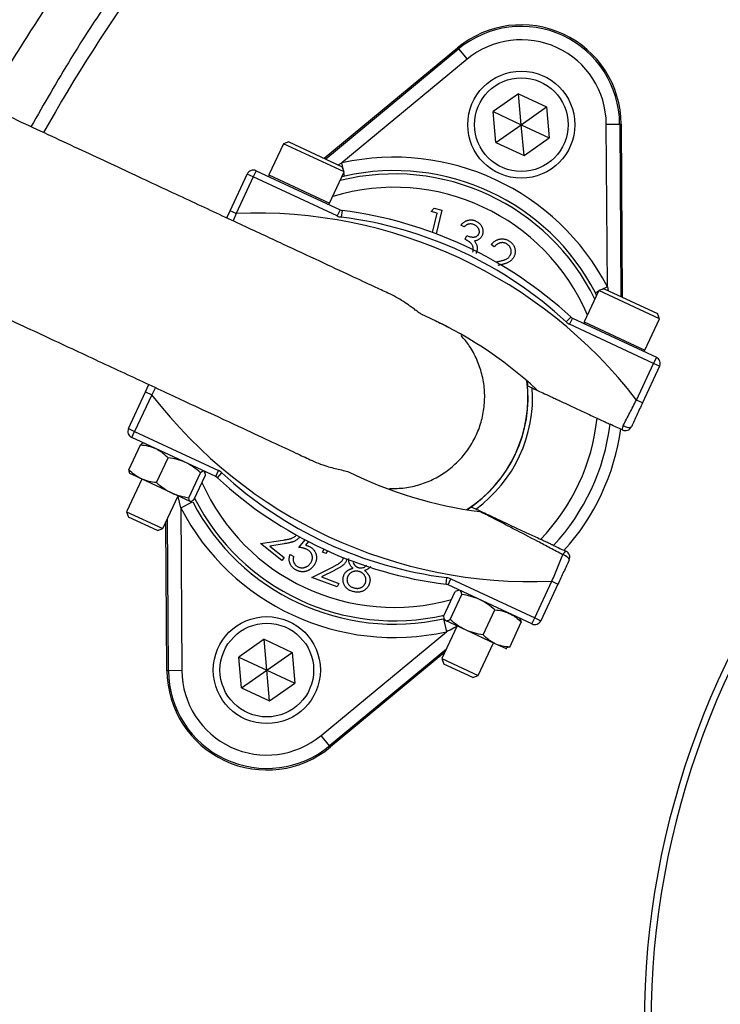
# Model space of a CAD drawing. Header units: millimetres. Extents: x 1834 to 3314, y 1697 to 3177.
# Tile 9 of 21: x 2356 to 2460, y 2440 to 2588. Entities that reach past the tile are written whole.
import ezdxf

# ---------------------------------------------------------------- set-up
doc = ezdxf.new("R2010")
doc.units = ezdxf.units.MM

msp = doc.modelspace()

# ---------------------------------------------------------------- linework, layer by layer
at = {"color": 7, "linetype": 'Continuous', "lineweight": 25}
for p, q in [((2401.17, 2566.9), (2421.11, 2583.42)), ((2401.4, 2566.8), (2421.26, 2583.25)), ((2421.26, 2583.25), (2421.11, 2583.42)), ((2421.26, 2583.25), (2422.53, 2581.71)), ((2422.53, 2581.71), (2403.8, 2566.19)), ((2430.23, 2576.52), (2426.45, 2573.87)), ((2430.23, 2576.52), (2434.42, 2574.57)), ((2430.63, 2571.92), (2430.23, 2576.52)), ((2430.63, 2571.92), (2434.42, 2574.57)), ((2434.42, 2574.57), (2434.82, 2569.97)), ((2426.85, 2569.27), (2426.45, 2573.87)), ((2426.45, 2573.87), (2430.63, 2571.92)), ((2426.85, 2569.27), (2430.63, 2571.92)), ((2430.63, 2571.92), (2434.82, 2569.97)), ((2431.04, 2567.32), (2430.63, 2571.92)), ((2443.34, 2572), (2445.34, 2572.02)), ((2443.49, 2547.68), (2443.34, 2572)), ((2445.34, 2572.02), (2445.5, 2546.23)), ((2445.34, 2572.02), (2445.56, 2572.02)), ((2445.56, 2572.02), (2445.73, 2546.13)), ((2431.04, 2567.32), (2434.82, 2569.97)), ((2395.1, 2569.07), (2392.92, 2564.4)), ((2395.9, 2569.36), (2395.1, 2569.07)), ((2395.1, 2569.07), (2395.1, 2569.07)), ((2404.16, 2564.85), (2395.1, 2569.07)), ((2395.9, 2569.36), (2403.87, 2565.64)), ((2426.85, 2569.27), (2431.04, 2567.32)), ((2404.16, 2564.85), (2403.87, 2565.64)), ((2387.12, 2559.06), (2389.68, 2564.54)), ((2390.58, 2564.12), (2388.03, 2558.63)), ((2390.58, 2564.12), (2389.68, 2564.54)), ((2391.01, 2565.02), (2390.58, 2564.12)), ((2403.13, 2558.27), (2390.58, 2564.12)), ((2391.01, 2565.02), (2403.55, 2559.17)), ((2401.99, 2560.18), (2404.16, 2564.85)), ((2404.23, 2564.24), (2403.84, 2564.14)), ((2417.14, 2558.92), (2417.62, 2559.41)), ((2417.62, 2559.41), (2418.77, 2559.13)), ((2386.61, 2557.97), (2387.12, 2559.06)), ((2388.03, 2558.63), (2387.12, 2559.06)), ((2403.55, 2559.17), (2403.13, 2558.27)), ((2403.85, 2559.09), (2403.72, 2558.1)), ((2418.05, 2558.7), (2417.14, 2558.92)), ((2417.36, 2555.8), (2418.05, 2558.7)), ((2418.77, 2559.13), (2417.92, 2555.59)), ((2422.07, 2556.64), (2421.58, 2556.87)), ((2422.22, 2554.78), (2422.48, 2555.34)), ((2426.6, 2553.66), (2426.14, 2554)), ((2426.81, 2551.39), (2426.89, 2551.41)), ((2442.23, 2547.1), (2440.05, 2542.43)), ((2441.89, 2546.38), (2441.72, 2546.76)), ((2443.03, 2547.39), (2442.23, 2547.1)), ((2451.29, 2542.87), (2442.23, 2547.1)), ((2443.03, 2547.39), (2451, 2543.67)), ((2438.02, 2543.15), (2437.34, 2542.42)), ((2451.29, 2542.87), (2451, 2543.67)), ((2438.28, 2542.98), (2437.85, 2542.07)), ((2450.4, 2536.22), (2437.85, 2542.07)), ((2438.28, 2542.98), (2450.82, 2537.13)), ((2449.11, 2538.2), (2451.29, 2542.87)), ((2450.82, 2537.13), (2450.4, 2536.22)), ((2447.84, 2530.74), (2450.4, 2536.22)), ((2451.31, 2535.8), (2448.75, 2530.32)), ((2451.31, 2535.8), (2450.4, 2536.22)), ((2374.48, 2531.96), (2374.99, 2533.05)), ((2431.5, 2533.57), (2431.58, 2532.86)), ((2431.58, 2532.86), (2432.27, 2532.54)), ((2371.93, 2526.47), (2374.48, 2531.96)), ((2375.39, 2531.54), (2372.83, 2526.05)), ((2374.48, 2531.96), (2375.39, 2531.54)), ((2448.75, 2530.32), (2447.84, 2530.74)), ((2371.93, 2526.47), (2372.83, 2526.05)), ((2372.41, 2525.15), (2372.83, 2526.05)), ((2372.83, 2526.05), (2385.38, 2520.2)), ((2371.99, 2520.32), (2373.72, 2524.04)), ((2384.96, 2519.3), (2372.41, 2525.15)), ((2374.22, 2524.3), (2374.17, 2524.3)), ((2376.12, 2518.39), (2377.85, 2522.11)), ((2372.08, 2519.81), (2372.11, 2519.77)), ((2373.86, 2518.95), (2372.11, 2519.77)), ((2380.96, 2516.13), (2382.7, 2519.86)), ((2381.67, 2515.8), (2383.41, 2519.52)), ((2383.33, 2520.01), (2383.29, 2520.07)), ((2384.96, 2519.3), (2385.38, 2520.2)), ((2385.21, 2519.12), (2385.89, 2519.86)), ((2373.92, 2518.92), (2371.65, 2514.04)), ((2378.35, 2516.86), (2373.86, 2518.95)), ((2381.13, 2515.56), (2378.35, 2516.86)), ((2377.08, 2511.51), (2379.36, 2516.39)), ((2379.74, 2514.6), (2381.51, 2515.52)), ((2381.17, 2515.54), (2381.13, 2515.56)), ((2381.17, 2515.54), (2381.25, 2515.55)), ((2371.65, 2514.04), (2371.94, 2513.23)), ((2371.65, 2514.04), (2377.08, 2511.51)), ((2379.74, 2514.6), (2379.9, 2490.27)), ((2423.12, 2514.74), (2422.53, 2514.34)), ((2423.82, 2514.42), (2423.12, 2514.74)), ((2371.94, 2513.23), (2371.94, 2513.23)), ((2376.27, 2511.21), (2371.94, 2513.23)), ((2377.67, 2490.26), (2377.52, 2512.45)), ((2377.9, 2490.26), (2377.75, 2512.93)), ((2376.27, 2511.21), (2377.08, 2511.51)), ((2391.66, 2509.27), (2394.97, 2509.78)), ((2394.83, 2506.75), (2391.66, 2509.27)), ((2395.19, 2509.25), (2393.03, 2508.91)), ((2397.39, 2508.71), (2398.33, 2509.83)), ((2398.84, 2509.57), (2398.4, 2509.03)), ((2393.03, 2508.91), (2395.19, 2507.2)), ((2400.9, 2508), (2401.19, 2508.45)), ((2401.44, 2507.8), (2400.9, 2508)), ((2401.68, 2508.2), (2401.44, 2507.8)), ((2395.19, 2507.2), (2394.83, 2506.75)), ((2396.09, 2507.65), (2396.62, 2507.35)), ((2399.33, 2504.2), (2402.33, 2505.72)), ((2402.71, 2505.27), (2400.75, 2504.29)), ((2403.13, 2502.78), (2399.33, 2504.2)), ((2400.75, 2504.29), (2403.34, 2503.32)), ((2403.34, 2503.32), (2403.13, 2502.78)), ((2419.38, 2503.19), (2419.51, 2504.18)), ((2419.68, 2503.1), (2420.1, 2504.01)), ((2420.1, 2504.01), (2432.65, 2498.16)), ((2432.65, 2498.16), (2435.21, 2503.64)), ((2435.21, 2503.64), (2436.11, 2503.22)), ((2419.02, 2498.39), (2420.75, 2502.11)), ((2432.23, 2497.25), (2419.68, 2503.1)), ((2421.22, 2502.25), (2420.75, 2502.11)), ((2421.35, 2502.32), (2421.21, 2502.31)), ((2436.11, 2503.22), (2433.56, 2497.74)), ((2419.99, 2497.93), (2421.73, 2501.66)), ((2424.93, 2495.63), (2426.67, 2499.35)), ((2419, 2498.04), (2419.43, 2496.09)), ((2419.15, 2497.92), (2419.24, 2497.79)), ((2419.32, 2497.76), (2419.24, 2497.79)), ((2422.27, 2496.38), (2419.32, 2497.76)), ((2428.9, 2493.78), (2430.63, 2497.5)), ((2430.49, 2497.98), (2430.41, 2498.1)), ((2430.44, 2497.95), (2430.63, 2497.5)), ((2432.23, 2497.25), (2432.65, 2498.16)), ((2432.65, 2498.16), (2433.56, 2497.74)), ((2400.7, 2480.57), (2419.43, 2496.09)), ((2421.05, 2496.95), (2418.77, 2492.07)), ((2426.73, 2494.3), (2422.27, 2496.38)), ((2392.2, 2494.96), (2388.41, 2492.31)), ((2392.2, 2494.96), (2396.38, 2493)), ((2392.6, 2490.35), (2392.2, 2494.96)), ((2424.21, 2489.53), (2426.49, 2494.41)), ((2392.6, 2490.35), (2396.38, 2493)), ((2396.38, 2493), (2396.78, 2488.4)), ((2419.44, 2493.49), (2401.98, 2479.03)), ((2419.22, 2493.01), (2402.12, 2478.86)), ((2428.3, 2493.57), (2426.73, 2494.3)), ((2428.3, 2493.57), (2428.45, 2493.58)), ((2428.9, 2493.78), (2428.44, 2493.66)), ((2388.81, 2487.71), (2388.41, 2492.31)), ((2388.41, 2492.31), (2392.6, 2490.35)), ((2418.77, 2492.07), (2419.07, 2491.25)), ((2418.77, 2492.07), (2424.21, 2489.53)), ((2377.9, 2490.26), (2377.67, 2490.26)), ((2379.9, 2490.27), (2377.9, 2490.26)), ((2388.81, 2487.71), (2392.6, 2490.35)), ((2392.6, 2490.35), (2396.78, 2488.4)), ((2393, 2485.75), (2392.6, 2490.35)), ((2423.4, 2489.23), (2419.07, 2491.25)), ((2423.4, 2489.23), (2424.21, 2489.53)), ((2388.81, 2487.71), (2393, 2485.75)), ((2393, 2485.75), (2396.78, 2488.4)), ((2401.98, 2479.03), (2400.7, 2480.57)), ((2401.98, 2479.03), (2402.12, 2478.86))]:
    msp.add_line(p, q, dxfattribs=at)
at = {"color": 1, "linetype": 'Continuous', "lineweight": 25}
for p, q in [((2403.26, 2565.93), (2403.8, 2566.19)), ((2403.99, 2565.31), (2403.8, 2566.19)), ((2392.92, 2564.4), (2401.99, 2560.18)), ((2404.23, 2564.24), (2404.12, 2564.75)), ((2388.03, 2558.63), (2387.56, 2557.52)), ((2443.49, 2547.68), (2442.69, 2547.26)), ((2443.49, 2547.68), (2443.63, 2547.11)), ((2442.18, 2547), (2441.72, 2546.76)), ((2440.05, 2542.43), (2449.11, 2538.2)), ((2375.94, 2532.6), (2375.39, 2531.54)), ((2379.74, 2514.6), (2379.33, 2516.33))]:
    msp.add_line(p, q, dxfattribs=at)
at = {"color": 7, "linetype": 'Continuous', "lineweight": 25, "flags": 128}
for points in [[(2445.86, 2526.93), (2446.06, 2526.84), (2446.26, 2526.75), (2446.45, 2526.69), (2446.64, 2526.65), (2446.8, 2526.64), (2446.93, 2526.65), (2447.03, 2526.68), (2447.08, 2526.74)], [(2437.78, 2506.8), (2437.79, 2506.88), (2437.76, 2506.97), (2437.68, 2507.08), (2437.57, 2507.19), (2437.42, 2507.31), (2437.24, 2507.42), (2437.05, 2507.52), (2436.85, 2507.61)]]:
    msp.add_lwpolyline(points, dxfattribs=at)
at = {"color": 7, "linetype": 'Continuous', "lineweight": 25}
for centre, radius in [((2574, 2437.39), 740), ((2574, 2437.39), 605), ((2574, 2437.39), 595), ((2574, 2437.39), 593.6), ((2574, 2437.39), 590.07), ((2574, 2437.39), 579), ((2574, 2437.39), 576), ((2574, 2437.39), 388), ((2574, 2437.39), 386), ((2574, 2437.39), 337.5), ((2574, 2437.39), 330), ((2574, 2437.39), 329), ((2574, 2437.39), 327.5), ((2574, 2437.39), 325.5), ((2430.63, 2571.92), 8), ((2430.63, 2571.92), 7), ((2392.6, 2490.35), 8), ((2392.6, 2490.35), 7)]:
    msp.add_circle(centre, radius, dxfattribs=at)
for centre, radius, start, end in [((2588.57, 2441.99), 263, 125.6711, 150.6903), ((2430.63, 2571.92), 14.93, 0.3695, 129.6305), ((2430.63, 2571.92), 14.7, 0.3695, 129.6305), ((2430.63, 2571.92), 12.7, 0.3695, 129.6305), ((2411.62, 2531.14), 35.91, 27.427, 102.573), ((2390.58, 2564.12), 1, 65, 155), ((2393.15, 2564.3), 0.25, 155, 245), ((2411.62, 2531.14), 33.91, 27.427, 102.573), ((2574, 2437.39), 125, 99.2069, 180), ((2401.76, 2560.28), 0.25, 245, 335), ((2574, 2437.39), 124, 99.2818, 180), ((2391.05, 2487.03), 71.67, 37.5829, 92.4171), ((2403.97, 2560.08), 2, 245, 262.8003), ((2403.97, 2560.08), 1, 245, 262.8003), ((2396.12, 2497.91), 60.67, 47.1997, 82.8003), ((2396.12, 2497.91), 61.67, 47.1997, 82.8003), ((2391.05, 2487.03), 61.67, 47.1997, 66.3645), ((2438.7, 2543.89), 1, 227.1997, 245), ((2438.7, 2543.89), 2, 227.1997, 245), ((2440.28, 2542.32), 0.25, 155, 245), ((2448.89, 2538.31), 0.25, 245, 335), ((2450.4, 2536.22), 1, 335, 65), ((2411.62, 2531.14), 20, 302.9043, 7.0957), ((2432.18, 2575.25), 71.67, 217.5829, 272.4171), ((2411.62, 2531.14), 20.7, 306.1144, 3.8856), ((2411.62, 2531.14), 30.49, 315.8562, 354.1438), ((2411.62, 2531.14), 32.53, 317.0993, 352.9007), ((2446.6, 2526.47), 0.874, 147.661, 193.9551), ((2372.83, 2526.05), 1, 155, 245), ((2411.62, 2531.14), 34.21, 317.9236, 352.0712), ((2446.17, 2527.16), 1, 245, 335), ((2384.53, 2518.39), 2, 47.1997, 65), ((2427.11, 2564.37), 60.67, 227.1997, 262.8003), ((2432.18, 2575.25), 61.67, 243.6355, 262.8003), ((2384.53, 2518.39), 1, 47.1997, 65), ((2427.11, 2564.37), 61.67, 227.1997, 262.8003), ((2411.62, 2531.14), 33.91, 207.427, 282.573), ((2411.62, 2531.14), 35.91, 207.427, 282.573), ((2437.68, 2507.34), 0.874, 116.0449, 162.339), ((2436.88, 2507.22), 1, 335, 65), ((2419.26, 2502.2), 2, 65, 82.8003), ((2419.26, 2502.2), 1, 65, 82.8003), ((2432.65, 2498.16), 1, 245, 335), ((2392.6, 2490.35), 14.93, 180.3695, 309.6305), ((2392.6, 2490.35), 14.7, 180.3695, 309.6305), ((2392.6, 2490.35), 12.7, 180.3695, 309.6305)]:
    msp.add_arc(centre, radius, start, end, dxfattribs=at)
at = {"color": 1, "linetype": 'Continuous', "lineweight": 25}
for radius, start, end in [(33.41, 26.0524, 103.9476), (31.41, 23.0383, 106.9617), (20.03, 303.0133, 6.9867), (31.41, 203.8808, 285.8669), (33.41, 206.8106, 282.962)]:
    msp.add_arc((2411.62, 2531.14), radius, start, end, dxfattribs=at)
at = {"color": 7, "linetype": 'Continuous', "lineweight": 25}
for points, knots in [([(2546.34, 2707.13), (2541.22, 2706.43), (2530.99, 2705.03), (2515.79, 2701.71), (2500.72, 2697.7), (2486.08, 2693.12), (2471.99, 2687.94), (2458.5, 2682.12), (2445.24, 2675.52), (2432.28, 2668.08), (2419.68, 2659.81), (2407.89, 2651.02), (2396.94, 2641.78), (2386.79, 2632.18), (2377.11, 2621.96), (2367.96, 2611.14), (2359.36, 2599.73), (2351.64, 2588.38), (2347.09, 2580.66), (2344.95, 2577.03)], [0, 0, 0, 0, 0.061584, 0.123178, 0.185532, 0.247887, 0.306519, 0.365194, 0.423819, 0.484279, 0.544794, 0.605252, 0.661634, 0.718062, 0.774446, 0.83243, 0.890458, 0.948448, 1, 1, 1, 1]), ([(2332.32, 2584.23), (2337.1, 2592.1), (2342.27, 2599.69), (2350.61, 2610.65), (2353.48, 2614.23), (2359.43, 2621.25), (2362.49, 2624.67), (2371.88, 2634.65), (2378.45, 2640.94), (2392.19, 2652.79), (2399.37, 2658.36), (2410.58, 2666.17), (2414.4, 2668.68), (2420.24, 2672.31), (2422.21, 2673.5), (2426.18, 2675.82), (2428.17, 2676.96), (2438.21, 2682.49), (2446.41, 2686.46), (2463.14, 2693.52), (2471.68, 2696.61), (2484.72, 2700.59), (2489.11, 2701.81), (2497.98, 2704.02), (2502.45, 2705.01), (2506.97, 2705.89)], [0, 0, 0, 0, 0.125, 0.125, 0.1875, 0.1875, 0.25, 0.25, 0.375, 0.375, 0.5, 0.5, 0.5625, 0.5625, 0.59375, 0.59375, 0.625, 0.625, 0.75, 0.75, 0.875, 0.875, 0.9375, 0.9375, 1, 1, 1, 1]), ([(2507.54, 2702.95), (2505.31, 2702.51), (2503.09, 2702.05), (2498.67, 2701.07), (2496.47, 2700.55), (2489.9, 2698.91), (2485.56, 2697.71), (2472.66, 2693.78), (2464.23, 2690.73), (2447.69, 2683.75), (2439.59, 2679.82), (2429.67, 2674.36), (2427.69, 2673.24), (2423.77, 2670.94), (2421.82, 2669.77), (2416.05, 2666.18), (2412.28, 2663.7), (2401.19, 2655.99), (2394.1, 2650.48), (2380.52, 2638.77), (2374.02, 2632.56), (2364.74, 2622.69), (2361.72, 2619.32), (2355.84, 2612.38), (2352.99, 2608.83), (2347.48, 2601.6), (2344.82, 2597.91), (2339.7, 2590.39), (2337.24, 2586.57), (2334.88, 2582.68)], [0, 0, 0, 0, 0.03125, 0.03125, 0.0625, 0.0625, 0.125, 0.125, 0.25, 0.25, 0.375, 0.375, 0.40625, 0.40625, 0.4375, 0.4375, 0.5, 0.5, 0.625, 0.625, 0.75, 0.75, 0.8125, 0.8125, 0.875, 0.875, 0.9375, 0.9375, 1, 1, 1, 1]), ([(2350.56, 2574.78), (2352.57, 2578.2), (2357.7, 2586.92), (2367.2, 2600.2), (2378.83, 2614.64), (2391.5, 2628.26), (2405.07, 2641.03), (2419.51, 2652.87), (2434.75, 2663.76), (2450.71, 2673.61), (2467.32, 2682.42), (2484.52, 2690.09), (2502.19, 2696.71), (2514.32, 2700.13), (2520.38, 2701.84)], [0, 0, 0, 0, 0.055365, 0.14124, 0.227117, 0.312992, 0.398869, 0.484744, 0.570621, 0.656496, 0.742373, 0.828248, 0.914123, 1, 1, 1, 1]), ([(2434.02, 2657.3), (2430.09, 2654.39), (2422.22, 2648.56), (2411.06, 2639), (2400.3, 2628.79), (2390.05, 2617.87), (2380.33, 2606.28), (2371.4, 2594.26), (2363.69, 2582.71), (2359.31, 2575.04), (2357.35, 2571.61)], [0, 0, 0, 0, 0.126668, 0.253435, 0.380105, 0.510449, 0.640899, 0.771243, 0.898011, 1, 1, 1, 1]), ([(2513, 2160.96), (2501.98, 2163.4), (2491.19, 2166.48), (2475.31, 2172.05), (2470.07, 2174.06), (2462.29, 2177.32), (2459.71, 2178.45), (2454.58, 2180.78), (2452.03, 2181.99), (2439.43, 2188.18), (2429.73, 2193.69), (2411.07, 2205.78), (2402.1, 2212.37), (2389.21, 2223.08), (2385.01, 2226.78), (2378.85, 2232.55), (2376.82, 2234.51), (2372.83, 2238.47), (2370.87, 2240.48), (2361.23, 2250.64), (2354.06, 2259.17), (2340.76, 2277), (2334.64, 2286.3), (2327.66, 2298.42), (2326.3, 2300.86), (2323.64, 2305.81), (2322.34, 2308.31), (2318.56, 2315.87), (2316.2, 2320.97), (2309.61, 2336.39), (2305.85, 2346.87), (2299.58, 2368.2), (2297.06, 2379.06), (2294.72, 2392.88), (2294.29, 2395.65), (2293.71, 2399.84), (2293.53, 2401.24), (2293.18, 2404.03), (2293.02, 2405.43), (2292.26, 2412.43), (2291.82, 2418.03), (2291, 2434.84), (2291.12, 2446.06), (2292.11, 2460.11), (2292.35, 2462.92), (2292.92, 2468.52), (2293.24, 2471.3), (2294.33, 2479.63), (2295.22, 2485.15), (2298.37, 2501.57), (2301.1, 2512.36), (2306.17, 2528.3), (2308.02, 2533.58), (2311.04, 2541.44), (2312.08, 2544.04), (2314.26, 2549.24), (2315.39, 2551.83), (2321.21, 2564.64), (2326.47, 2574.59), (2332.32, 2584.23)], [0, 0, 0, 0, 0.0625, 0.0625, 0.09375, 0.09375, 0.109375, 0.109375, 0.125, 0.125, 0.1875, 0.1875, 0.25, 0.25, 0.28125, 0.28125, 0.296875, 0.296875, 0.3125, 0.3125, 0.375, 0.375, 0.4375, 0.4375, 0.453125, 0.453125, 0.46875, 0.46875, 0.5, 0.5, 0.5625, 0.5625, 0.625, 0.625, 0.640625, 0.640625, 0.648437, 0.648437, 0.65625, 0.65625, 0.6875, 0.6875, 0.75, 0.75, 0.765625, 0.765625, 0.78125, 0.78125, 0.8125, 0.8125, 0.875, 0.875, 0.90625, 0.90625, 0.921875, 0.921875, 0.9375, 0.9375, 1, 1, 1, 1]), ([(2334.88, 2582.68), (2333.19, 2579.83), (2329.8, 2574.12), (2325.11, 2565.34), (2320.7, 2556.38), (2316.46, 2546.92), (2312.44, 2536.94), (2308.67, 2526.43), (2305.32, 2515.72), (2302.38, 2504.83), (2299.86, 2493.74), (2297.79, 2482.5), (2296.17, 2471.12), (2294.91, 2458.68), (2294.19, 2445.19), (2294.16, 2430.63), (2294.89, 2416.04), (2296.29, 2402.46), (2298.17, 2389.97), (2300.38, 2378.54), (2303.07, 2367.15), (2306.26, 2355.82), (2309.96, 2344.54), (2314.15, 2333.36), (2318.85, 2322.31), (2323.96, 2311.58), (2329.47, 2301.18), (2335.33, 2291.13), (2341.64, 2281.28), (2348.4, 2271.65), (2355.62, 2262.22), (2363.28, 2253.06), (2371.37, 2244.19), (2379.74, 2235.75), (2388.38, 2227.76), (2397.24, 2220.22), (2406.46, 2213.01), (2416.03, 2206.15), (2425.96, 2199.64), (2436.24, 2193.57), (2443.84, 2189.36), (2448.06, 2187.33), (2448.67, 2187.03)], [0, 0, 0, 0, 0.021499, 0.043025, 0.064606, 0.086215, 0.110282, 0.134426, 0.158608, 0.18307, 0.207573, 0.232361, 0.25719, 0.282104, 0.313459, 0.344813, 0.376511, 0.408209, 0.433291, 0.458459, 0.483672, 0.509202, 0.534777, 0.560677, 0.586624, 0.612667, 0.637749, 0.662917, 0.688129, 0.713658, 0.739232, 0.76513, 0.791075, 0.817116, 0.842201, 0.867373, 0.892589, 0.918122, 0.943701, 0.969605, 0.995556, 1, 1, 1, 1]), ([(2410.7, 2546.74), (2410.04, 2547.05), (2408.51, 2547.76), (2405.12, 2549.34), (2400.56, 2551.47), (2395.02, 2554.05), (2388.62, 2557.03), (2381.4, 2560.4), (2373.47, 2564.1), (2364.93, 2568.08), (2355.86, 2572.31), (2349.63, 2575.22), (2346.46, 2576.69)], [0, 0, 0, 0, 0.066912, 0.153781, 0.245031, 0.340608, 0.440181, 0.543836, 0.651688, 0.763647, 0.879734, 1, 1, 1, 1]), ([(2421.58, 2556.87), (2421.62, 2556.91), (2421.7, 2557.01), (2421.82, 2557.14), (2421.95, 2557.25), (2422.08, 2557.35), (2422.22, 2557.44), (2422.36, 2557.52), (2422.5, 2557.58), (2422.65, 2557.62), (2422.8, 2557.66), (2422.95, 2557.68), (2423.1, 2557.68), (2423.25, 2557.68), (2423.4, 2557.65), (2423.55, 2557.62), (2423.7, 2557.57), (2423.8, 2557.53), (2423.85, 2557.5)], [0, 0, 0, 0, 0.072625, 0.141977, 0.208985, 0.273957, 0.336889, 0.398745, 0.460116, 0.520825, 0.580994, 0.640152, 0.698622, 0.757271, 0.816427, 0.876254, 0.937165, 1, 1, 1, 1]), ([(2423.6, 2556.94), (2423.53, 2556.97), (2423.41, 2557.02), (2423.22, 2557.07), (2423.03, 2557.08), (2422.87, 2557.07), (2422.75, 2557.04), (2422.66, 2557.01), (2422.56, 2556.98), (2422.46, 2556.93), (2422.37, 2556.87), (2422.27, 2556.8), (2422.17, 2556.72), (2422.1, 2556.67), (2422.07, 2556.64)], [0, 0, 0, 0, 0.1227119, 0.239685, 0.3518159, 0.4637661, 0.5208178, 0.5794483, 0.6406041, 0.7052975, 0.7736339, 0.8446694, 0.9200565, 1, 1, 1, 1]), ([(2424.29, 2555.58), (2424.31, 2555.61), (2424.33, 2555.67), (2424.35, 2555.76), (2424.37, 2555.85), (2424.37, 2555.94), (2424.36, 2556.04), (2424.34, 2556.13), (2424.31, 2556.23), (2424.26, 2556.33), (2424.21, 2556.42), (2424.15, 2556.51), (2424.08, 2556.6), (2424, 2556.68), (2423.91, 2556.76), (2423.82, 2556.82), (2423.71, 2556.89), (2423.63, 2556.93), (2423.6, 2556.94)], [0, 0, 0, 0, 0.05527, 0.109958, 0.163912, 0.218089, 0.273309, 0.330914, 0.390994, 0.454641, 0.518898, 0.583342, 0.648543, 0.715053, 0.782519, 0.852334, 0.924934, 1, 1, 1, 1]), ([(2423.85, 2557.5), (2423.92, 2557.47), (2424.06, 2557.4), (2424.25, 2557.26), (2424.42, 2557.11), (2424.57, 2556.94), (2424.69, 2556.75), (2424.79, 2556.55), (2424.86, 2556.35), (2424.9, 2556.14), (2424.91, 2555.93), (2424.9, 2555.73), (2424.86, 2555.53), (2424.8, 2555.41), (2424.78, 2555.35)], [0, 0, 0, 0, 0.090254, 0.17854, 0.266093, 0.354631, 0.441886, 0.525747, 0.608114, 0.690197, 0.770821, 0.848326, 0.924012, 1, 1, 1, 1]), ([(2423.36, 2552.85), (2423.38, 2552.9), (2423.42, 2553.01), (2423.46, 2553.17), (2423.46, 2553.35), (2423.44, 2553.52), (2423.4, 2553.69), (2423.33, 2553.86), (2423.24, 2554.02), (2423.14, 2554.14), (2423.05, 2554.23), (2422.97, 2554.31), (2422.88, 2554.38), (2422.77, 2554.46), (2422.65, 2554.54), (2422.52, 2554.62), (2422.38, 2554.7), (2422.28, 2554.76), (2422.22, 2554.78)], [0, 0, 0, 0, 0.066907, 0.13348, 0.201027, 0.271634, 0.342905, 0.413859, 0.485996, 0.560246, 0.599899, 0.644068, 0.691904, 0.744697, 0.801499, 0.862863, 0.929331, 1, 1, 1, 1]), ([(2422.48, 2555.34), (2422.55, 2555.31), (2422.68, 2555.25), (2422.89, 2555.19), (2423.09, 2555.14), (2423.29, 2555.12), (2423.48, 2555.11), (2423.65, 2555.13), (2423.8, 2555.16), (2423.94, 2555.21), (2424.05, 2555.28), (2424.15, 2555.37), (2424.23, 2555.47), (2424.27, 2555.54), (2424.29, 2555.58)], [0, 0, 0, 0, 0.110174, 0.215729, 0.318104, 0.417658, 0.511742, 0.59626, 0.673405, 0.744145, 0.810662, 0.874049, 0.936691, 1, 1, 1, 1]), ([(2424.78, 2555.35), (2424.75, 2555.29), (2424.7, 2555.18), (2424.59, 2555.03), (2424.47, 2554.9), (2424.33, 2554.79), (2424.17, 2554.69), (2424, 2554.62), (2423.82, 2554.56), (2423.69, 2554.54), (2423.62, 2554.53)], [0, 0, 0, 0, 0.128068, 0.250608, 0.37063, 0.490072, 0.610375, 0.734313, 0.863217, 1, 1, 1, 1]), ([(2426.14, 2554), (2426.19, 2554.05), (2426.28, 2554.16), (2426.43, 2554.31), (2426.58, 2554.44), (2426.75, 2554.55), (2426.92, 2554.65), (2427.1, 2554.72), (2427.29, 2554.78), (2427.48, 2554.82), (2427.68, 2554.84), (2427.87, 2554.84), (2428.06, 2554.82), (2428.25, 2554.78), (2428.43, 2554.73), (2428.6, 2554.65), (2428.78, 2554.56), (2428.89, 2554.48), (2428.94, 2554.44)], [0, 0, 0, 0, 0.0686281, 0.1346681, 0.19896, 0.2613623, 0.3233381, 0.3844389, 0.4463587, 0.5091721, 0.5715744, 0.632629, 0.6922727, 0.7521221, 0.8119703, 0.872834, 0.9353046, 1, 1, 1, 1]), ([(2423.62, 2554.53), (2423.67, 2554.47), (2423.76, 2554.37), (2423.86, 2554.18), (2423.95, 2553.99), (2423.98, 2553.86), (2424, 2553.79)], [0, 0, 0, 0, 0.253916, 0.503896, 0.750255, 1, 1, 1, 1]), ([(2424, 2553.79), (2424.01, 2553.74), (2424.02, 2553.65), (2424.03, 2553.5), (2424.04, 2553.36), (2424.03, 2553.22), (2424.01, 2553.08), (2423.97, 2552.94), (2423.93, 2552.81), (2423.89, 2552.72), (2423.87, 2552.67)], [0, 0, 0, 0, 0.128136, 0.254173, 0.378112, 0.501712, 0.623986, 0.747096, 0.872875, 1, 1, 1, 1]), ([(2428.58, 2554), (2428.54, 2554.03), (2428.47, 2554.08), (2428.35, 2554.15), (2428.23, 2554.2), (2428.1, 2554.24), (2427.98, 2554.27), (2427.85, 2554.28), (2427.72, 2554.28), (2427.59, 2554.26), (2427.45, 2554.24), (2427.32, 2554.2), (2427.2, 2554.14), (2427.07, 2554.07), (2426.95, 2553.99), (2426.83, 2553.89), (2426.71, 2553.78), (2426.64, 2553.7), (2426.6, 2553.66)], [0, 0, 0, 0, 0.062545, 0.123414, 0.182005, 0.239988, 0.296815, 0.354251, 0.412421, 0.47195, 0.532238, 0.592708, 0.654376, 0.718216, 0.784012, 0.852741, 0.924382, 1, 1, 1, 1]), ([(2428.89, 2552.24), (2428.91, 2552.27), (2428.96, 2552.34), (2429.02, 2552.45), (2429.06, 2552.56), (2429.1, 2552.67), (2429.12, 2552.79), (2429.12, 2552.91), (2429.12, 2553.04), (2429.11, 2553.16), (2429.08, 2553.29), (2429.04, 2553.41), (2428.99, 2553.52), (2428.93, 2553.63), (2428.86, 2553.73), (2428.78, 2553.83), (2428.69, 2553.92), (2428.62, 2553.97), (2428.58, 2554)], [0, 0, 0, 0, 0.062434, 0.12298, 0.182922, 0.242276, 0.301835, 0.362703, 0.424903, 0.489515, 0.55434, 0.617676, 0.679795, 0.742083, 0.804414, 0.867472, 0.932682, 1, 1, 1, 1]), ([(2428.94, 2554.44), (2429, 2554.4), (2429.1, 2554.32), (2429.24, 2554.18), (2429.36, 2554.04), (2429.47, 2553.89), (2429.55, 2553.73), (2429.62, 2553.57), (2429.67, 2553.4), (2429.7, 2553.22), (2429.72, 2553.04), (2429.72, 2552.86), (2429.7, 2552.69), (2429.67, 2552.52), (2429.62, 2552.36), (2429.55, 2552.2), (2429.47, 2552.05), (2429.4, 2551.95), (2429.37, 2551.91)], [0, 0, 0, 0, 0.070318, 0.137624, 0.202499, 0.265952, 0.32796, 0.389935, 0.451971, 0.515435, 0.578678, 0.639982, 0.699872, 0.75932, 0.818097, 0.877628, 0.938076, 1, 1, 1, 1]), ([(2426.89, 2551.41), (2426.97, 2551.42), (2427.12, 2551.45), (2427.34, 2551.5), (2427.55, 2551.54), (2427.73, 2551.59), (2427.89, 2551.63), (2428.04, 2551.67), (2428.16, 2551.71), (2428.3, 2551.77), (2428.45, 2551.84), (2428.62, 2551.96), (2428.77, 2552.09), (2428.85, 2552.19), (2428.89, 2552.24)], [0, 0, 0, 0, 0.110014, 0.211683, 0.304269, 0.388894, 0.464919, 0.53197, 0.591251, 0.642122, 0.733759, 0.823256, 0.911449, 1, 1, 1, 1]), ([(2429.37, 2551.91), (2429.31, 2551.84), (2429.21, 2551.71), (2429.03, 2551.54), (2428.82, 2551.4), (2428.64, 2551.3), (2428.47, 2551.23), (2428.33, 2551.18), (2428.17, 2551.13), (2428, 2551.07), (2427.8, 2551.02), (2427.59, 2550.98), (2427.36, 2550.93), (2427.21, 2550.9), (2427.12, 2550.88)], [0, 0, 0, 0, 0.098918, 0.196354, 0.293624, 0.392766, 0.446287, 0.505773, 0.571349, 0.644092, 0.72308, 0.808742, 0.901041, 1, 1, 1, 1]), ([(2334.83, 2551.77), (2337.83, 2550.38), (2343.76, 2547.61), (2352.5, 2543.53), (2360.91, 2539.61), (2368.91, 2535.88), (2376.36, 2532.41), (2383.14, 2529.25), (2388.87, 2526.57), (2393.5, 2524.41), (2396.88, 2522.84), (2398.4, 2522.13), (2399.07, 2521.82)], [0, 0, 0, 0, 0.113517, 0.22521, 0.33512, 0.443286, 0.549615, 0.654203, 0.757177, 0.845656, 0.93254, 1, 1, 1, 1]), ([(2415.77, 2543.53), (2415.63, 2543.61), (2415.4, 2543.75), (2414.8, 2544.2), (2414.14, 2544.69), (2413.28, 2545.3), (2412.19, 2545.97), (2411.31, 2546.47), (2410.79, 2546.69), (2410.7, 2546.73)], [0, 0, 0, 0, 0.188992, 0.311106, 0.436659, 0.608406, 0.784987, 0.961853, 1, 1, 1, 1]), ([(2417.7, 2542.64), (2417.8, 2542.59), (2418.68, 2542.19), (2419.3, 2541.85), (2419.85, 2541.56), (2419.93, 2541.52)], [0, 0, 0, 0, 0.10841, 0.870312, 1, 1, 1, 1]), ([(2410.95, 2517.5), (2411.71, 2517.51), (2413.24, 2517.53), (2415.51, 2518.05), (2417.65, 2518.91), (2419.64, 2520.15), (2421.38, 2521.68), (2422.85, 2523.5), (2423.98, 2525.52), (2424.77, 2527.72), (2425.17, 2530), (2425.18, 2532.34), (2424.8, 2534.63), (2424.03, 2536.83), (2423, 2538.78), (2422.07, 2539.87), (2421.65, 2540.37)], [0, 0, 0, 0, 0.071324, 0.1427, 0.216148, 0.287488, 0.360898, 0.432199, 0.50557, 0.576847, 0.650192, 0.72147, 0.794814, 0.866117, 0.939485, 1, 1, 1, 1]), ([(2432.27, 2532.54), (2432.28, 2532.54), (2432.36, 2532.5), (2432.65, 2532.36), (2432.87, 2532.26), (2433.4, 2532.01), (2433.73, 2531.86), (2434.47, 2531.52), (2434.88, 2531.32), (2435.56, 2531.01), (2435.79, 2530.9), (2436.28, 2530.67), (2436.54, 2530.55), (2437.31, 2530.19), (2437.85, 2529.94), (2438.97, 2529.42), (2439.55, 2529.14), (2440.44, 2528.73), (2440.74, 2528.59), (2441.34, 2528.31), (2441.65, 2528.17), (2441.95, 2528.03)], [0, 0, 0, 0, 0.125, 0.125, 0.25, 0.25, 0.375, 0.375, 0.5, 0.5, 0.5625, 0.5625, 0.625, 0.625, 0.75, 0.75, 0.875, 0.875, 0.9375, 0.9375, 1, 1, 1, 1]), ([(2445.86, 2526.93), (2446.18, 2527.55), (2446.51, 2528.17), (2447.17, 2529.44), (2447.5, 2530.09), (2447.84, 2530.74)], [0, 0, 0, 0, 0.5, 0.5, 1, 1, 1, 1]), ([(2448.75, 2530.32), (2448.46, 2529.7), (2448.18, 2529.1), (2447.62, 2527.9), (2447.35, 2527.32), (2447.08, 2526.74)], [0, 0, 0, 0, 0.5, 0.5, 1, 1, 1, 1]), ([(2441.95, 2528.03), (2442.19, 2527.91), (2442.44, 2527.8), (2442.78, 2527.64), (2442.9, 2527.59), (2443.11, 2527.49), (2443.2, 2527.44), (2443.39, 2527.36), (2443.47, 2527.32), (2443.62, 2527.25), (2443.68, 2527.22), (2443.84, 2527.15), (2443.9, 2527.12), (2443.9, 2527.12)], [0, 0, 0, 0, 0.25, 0.25, 0.375, 0.375, 0.5, 0.5, 0.625, 0.625, 0.75, 0.75, 1, 1, 1, 1]), ([(2374.17, 2524.3), (2374.17, 2524.3), (2374.06, 2524.31), (2373.89, 2524.18), (2373.72, 2524.04)], [0, 0, 0, 0, 0.013139, 1, 1, 1, 1]), ([(2375.98, 2523.48), (2376.15, 2523.4), (2376.32, 2523.31), (2376.66, 2523.11), (2376.82, 2523), (2377.28, 2522.66), (2377.58, 2522.39), (2377.85, 2522.11)], [0, 0, 0, 0, 0.25, 0.25, 0.5, 0.5, 1, 1, 1, 1]), ([(2380.47, 2521.39), (2380.26, 2521.49), (2380.05, 2521.57), (2379.62, 2521.73), (2379.41, 2521.79), (2378.75, 2521.97), (2378.31, 2522.05), (2377.85, 2522.11)], [0, 0, 0, 0, 0.25, 0.25, 0.5, 0.5, 1, 1, 1, 1]), ([(2399.07, 2521.82), (2399.48, 2521.64), (2400.33, 2521.26), (2401.52, 2520.86), (2402.6, 2520.56), (2403.61, 2520.31), (2404.44, 2520.13), (2404.69, 2520.03), (2404.8, 2519.99)], [0, 0, 0, 0, 0.171892, 0.356124, 0.506292, 0.660048, 0.86235, 1, 1, 1, 1]), ([(2373.86, 2518.95), (2373.69, 2519.03), (2373.52, 2519.12), (2373.18, 2519.32), (2373.02, 2519.43), (2372.56, 2519.78), (2372.26, 2520.04), (2371.99, 2520.32)], [0, 0, 0, 0, 0.25, 0.25, 0.5, 0.5, 1, 1, 1, 1]), ([(2371.99, 2520.32), (2371.99, 2520.1), (2372, 2519.89), (2372.08, 2519.82), (2372.08, 2519.81)], [0, 0, 0, 0, 0.9868609, 1, 1, 1, 1]), ([(2383.24, 2520.09), (2383.18, 2520.12), (2383.1, 2520.11), (2382.92, 2520.02), (2382.81, 2519.95), (2382.7, 2519.86)], [0, 0, 0, 0, 0.5, 0.5, 1, 1, 1, 1]), ([(2383.41, 2519.52), (2383.41, 2519.59), (2383.41, 2519.82), (2383.34, 2519.91), (2383.29, 2519.98)], [0, 0, 0, 0, 0.296722, 1, 1, 1, 1]), ([(2378.35, 2516.86), (2378.56, 2516.76), (2378.77, 2516.68), (2379.2, 2516.52), (2379.41, 2516.45), (2380.07, 2516.28), (2380.51, 2516.19), (2380.96, 2516.13)], [0, 0, 0, 0, 0.25, 0.25, 0.5, 0.5, 1, 1, 1, 1]), ([(2381.13, 2515.56), (2381.07, 2515.59), (2381.03, 2515.66), (2380.98, 2515.86), (2380.96, 2515.98), (2380.96, 2516.13)], [0, 0, 0, 0, 0.5, 0.5, 1, 1, 1, 1]), ([(2381.67, 2515.8), (2381.56, 2515.71), (2381.45, 2515.63), (2381.27, 2515.54), (2381.19, 2515.53), (2381.13, 2515.56)], [0, 0, 0, 0, 0.5, 0.5, 1, 1, 1, 1]), ([(2433.5, 2509.9), (2433.19, 2510.04), (2432.89, 2510.18), (2432.29, 2510.47), (2431.99, 2510.6), (2431.11, 2511.02), (2430.53, 2511.29), (2429.68, 2511.68), (2429.4, 2511.81), (2428.86, 2512.06), (2428.59, 2512.19), (2427.82, 2512.55), (2427.34, 2512.77), (2426.66, 2513.09), (2426.44, 2513.19), (2426.02, 2513.39), (2425.83, 2513.48), (2425.28, 2513.73), (2424.96, 2513.88), (2424.41, 2514.14), (2424.2, 2514.23), (2423.99, 2514.34), (2423.93, 2514.36), (2423.85, 2514.4), (2423.82, 2514.41), (2423.82, 2514.42)], [0, 0, 0, 0, 0.0625, 0.0625, 0.125, 0.125, 0.25, 0.25, 0.3125, 0.3125, 0.375, 0.375, 0.5, 0.5, 0.5625, 0.5625, 0.625, 0.625, 0.75, 0.75, 0.875, 0.875, 0.9375, 0.9375, 1, 1, 1, 1]), ([(2436.85, 2507.61), (2436.21, 2507.94), (2435.58, 2508.28), (2434.33, 2508.93), (2433.71, 2509.26), (2431.87, 2510.22), (2430.68, 2510.84), (2428.97, 2511.74), (2428.41, 2512.03), (2427.32, 2512.59), (2426.79, 2512.86), (2426.07, 2513.24), (2425.83, 2513.36), (2425.4, 2513.58), (2425.2, 2513.68), (2424.94, 2513.81), (2424.86, 2513.85), (2424.72, 2513.93), (2424.66, 2513.96), (2424.51, 2514.04), (2424.45, 2514.06), (2424.45, 2514.06)], [0, 0, 0, 0, 0.125, 0.125, 0.25, 0.25, 0.5, 0.5, 0.625, 0.625, 0.75, 0.75, 0.8125, 0.8125, 0.875, 0.875, 0.90625, 0.90625, 0.9375, 0.9375, 1, 1, 1, 1]), ([(2394.97, 2509.78), (2395.06, 2509.79), (2395.21, 2509.82), (2395.43, 2509.86), (2395.63, 2509.89), (2395.82, 2509.93), (2395.98, 2509.97), (2396.13, 2510), (2396.25, 2510.04), (2396.39, 2510.09), (2396.55, 2510.16), (2396.72, 2510.27), (2396.87, 2510.4), (2396.96, 2510.5), (2397, 2510.55)], [0, 0, 0, 0, 0.110122, 0.2117, 0.304138, 0.388968, 0.464936, 0.532281, 0.591347, 0.642291, 0.733772, 0.823177, 0.910911, 1, 1, 1, 1]), ([(2397.46, 2510.19), (2397.41, 2510.13), (2397.3, 2510.01), (2397.11, 2509.84), (2396.9, 2509.71), (2396.71, 2509.61), (2396.55, 2509.55), (2396.41, 2509.5), (2396.25, 2509.46), (2396.07, 2509.41), (2395.87, 2509.37), (2395.66, 2509.33), (2395.43, 2509.28), (2395.27, 2509.26), (2395.19, 2509.25)], [0, 0, 0, 0, 0.099146, 0.196603, 0.293904, 0.392846, 0.446082, 0.505724, 0.571551, 0.644012, 0.723098, 0.808656, 0.90091, 1, 1, 1, 1]), ([(2435.45, 2508.99), (2435.45, 2508.99), (2435.43, 2509), (2435.37, 2509.03), (2435.33, 2509.04), (2435.18, 2509.12), (2435.03, 2509.19), (2434.75, 2509.32), (2434.65, 2509.36), (2434.44, 2509.46), (2434.33, 2509.51), (2434.1, 2509.62), (2433.98, 2509.67), (2433.74, 2509.79), (2433.62, 2509.84), (2433.5, 2509.9)], [0, 0, 0, 0, 0.125, 0.125, 0.25, 0.25, 0.5, 0.5, 0.625, 0.625, 0.75, 0.75, 0.875, 0.875, 1, 1, 1, 1]), ([(2398.67, 2508.36), (2398.63, 2508.38), (2398.55, 2508.43), (2398.41, 2508.48), (2398.27, 2508.54), (2398.12, 2508.58), (2397.95, 2508.62), (2397.78, 2508.66), (2397.59, 2508.69), (2397.46, 2508.71), (2397.39, 2508.71)], [0, 0, 0, 0, 0.102226, 0.209809, 0.324118, 0.444645, 0.572618, 0.707428, 0.849949, 1, 1, 1, 1]), ([(2398.4, 2509.03), (2398.46, 2509.01), (2398.58, 2508.98), (2398.76, 2508.92), (2398.92, 2508.86), (2399.02, 2508.81), (2399.06, 2508.78)], [0, 0, 0, 0, 0.275034, 0.532175, 0.774558, 1, 1, 1, 1]), ([(2399.22, 2506.49), (2399.24, 2506.53), (2399.29, 2506.61), (2399.34, 2506.75), (2399.38, 2506.88), (2399.41, 2507.01), (2399.42, 2507.14), (2399.42, 2507.27), (2399.4, 2507.4), (2399.37, 2507.53), (2399.33, 2507.66), (2399.27, 2507.78), (2399.2, 2507.89), (2399.12, 2508), (2399.03, 2508.1), (2398.92, 2508.19), (2398.8, 2508.28), (2398.71, 2508.34), (2398.67, 2508.36)], [0, 0, 0, 0, 0.067152, 0.131604, 0.193861, 0.254588, 0.31429, 0.373088, 0.43259, 0.492825, 0.553396, 0.613043, 0.67311, 0.734111, 0.797016, 0.861756, 0.929156, 1, 1, 1, 1]), ([(2399.06, 2508.78), (2399.12, 2508.75), (2399.23, 2508.68), (2399.39, 2508.56), (2399.53, 2508.44), (2399.65, 2508.3), (2399.75, 2508.15), (2399.84, 2507.99), (2399.91, 2507.82), (2399.97, 2507.64), (2400.01, 2507.46), (2400.03, 2507.27), (2400.03, 2507.09), (2400.01, 2506.9), (2399.97, 2506.71), (2399.91, 2506.53), (2399.84, 2506.34), (2399.77, 2506.22), (2399.74, 2506.16)], [0, 0, 0, 0, 0.065821, 0.129436, 0.190931, 0.251407, 0.311185, 0.370756, 0.431335, 0.493271, 0.555525, 0.61665, 0.677776, 0.73902, 0.801265, 0.865223, 0.931038, 1, 1, 1, 1]), ([(2396.89, 2505.36), (2396.84, 2505.39), (2396.74, 2505.45), (2396.6, 2505.56), (2396.47, 2505.67), (2396.36, 2505.79), (2396.26, 2505.92), (2396.17, 2506.05), (2396.1, 2506.2), (2396.04, 2506.35), (2395.99, 2506.51), (2395.96, 2506.67), (2395.94, 2506.83), (2395.94, 2507), (2395.95, 2507.16), (2395.98, 2507.32), (2396.03, 2507.49), (2396.07, 2507.6), (2396.09, 2507.65)], [0, 0, 0, 0, 0.06715, 0.132036, 0.194943, 0.256632, 0.317916, 0.378555, 0.439872, 0.502045, 0.563996, 0.625305, 0.685756, 0.746646, 0.807686, 0.870229, 0.933888, 1, 1, 1, 1]), ([(2396.62, 2507.35), (2396.61, 2507.3), (2396.57, 2507.19), (2396.55, 2507.04), (2396.54, 2506.89), (2396.55, 2506.75), (2396.57, 2506.61), (2396.62, 2506.48), (2396.68, 2506.35), (2396.76, 2506.23), (2396.85, 2506.11), (2396.95, 2506), (2397.07, 2505.91), (2397.15, 2505.85), (2397.2, 2505.83)], [0, 0, 0, 0, 0.096103, 0.18433, 0.267348, 0.345575, 0.422524, 0.500141, 0.580973, 0.664203, 0.748725, 0.832763, 0.915892, 1, 1, 1, 1]), ([(2397.2, 2505.83), (2397.24, 2505.81), (2397.32, 2505.76), (2397.46, 2505.71), (2397.59, 2505.67), (2397.73, 2505.65), (2397.87, 2505.65), (2398.01, 2505.66), (2398.15, 2505.68), (2398.3, 2505.72), (2398.44, 2505.77), (2398.58, 2505.83), (2398.71, 2505.91), (2398.82, 2506), (2398.94, 2506.1), (2399.04, 2506.22), (2399.13, 2506.35), (2399.19, 2506.44), (2399.22, 2506.49)], [0, 0, 0, 0, 0.061489, 0.121089, 0.179373, 0.238046, 0.297001, 0.356546, 0.417966, 0.481826, 0.546113, 0.609258, 0.671803, 0.734514, 0.798275, 0.863511, 0.93045, 1, 1, 1, 1]), ([(2402.33, 2505.72), (2402.41, 2505.75), (2402.55, 2505.82), (2402.75, 2505.93), (2402.93, 2506.03), (2403.09, 2506.12), (2403.24, 2506.21), (2403.36, 2506.29), (2403.47, 2506.36), (2403.59, 2506.45), (2403.72, 2506.57), (2403.85, 2506.72), (2403.95, 2506.89), (2404, 2507.01), (2404.03, 2507.07)], [0, 0, 0, 0, 0.109993, 0.211749, 0.304753, 0.389135, 0.465081, 0.532808, 0.591903, 0.64287, 0.734439, 0.823259, 0.911418, 1, 1, 1, 1]), ([(2404.58, 2506.88), (2404.55, 2506.8), (2404.48, 2506.65), (2404.35, 2506.44), (2404.2, 2506.24), (2404.05, 2506.09), (2403.91, 2505.98), (2403.79, 2505.89), (2403.65, 2505.8), (2403.49, 2505.7), (2403.32, 2505.6), (2403.13, 2505.49), (2402.92, 2505.38), (2402.78, 2505.31), (2402.71, 2505.27)], [0, 0, 0, 0, 0.099154, 0.19648, 0.29358, 0.392511, 0.445759, 0.505193, 0.571573, 0.643678, 0.723148, 0.80845, 0.900946, 1, 1, 1, 1]), ([(2405.48, 2505.59), (2405.42, 2505.64), (2405.3, 2505.74), (2405.15, 2505.91), (2405.03, 2506.08), (2404.94, 2506.27), (2404.89, 2506.46), (2404.85, 2506.64), (2404.85, 2506.84), (2404.87, 2506.96), (2404.88, 2507.02)], [0, 0, 0, 0, 0.145639, 0.281566, 0.40981, 0.533815, 0.653159, 0.769076, 0.88384, 1, 1, 1, 1]), ([(2405.51, 2506.42), (2405.51, 2506.42), (2405.52, 2506.38), (2405.55, 2506.31), (2405.6, 2506.22), (2405.66, 2506.12), (2405.73, 2506.03), (2405.81, 2505.95), (2405.89, 2505.87), (2405.98, 2505.81), (2406.08, 2505.75), (2406.18, 2505.71), (2406.28, 2505.67), (2406.36, 2505.65), (2406.39, 2505.64)], [0.28, 0.28, 0.28, 0.28, 0.2875167, 0.3485884, 0.4126644, 0.4793966, 0.5471195, 0.6128612, 0.6780625, 0.7415838, 0.8049928, 0.8687882, 0.9335926, 1, 1, 1, 1]), ([(2435.21, 2503.64), (2435.49, 2504.32), (2435.77, 2504.99), (2436.32, 2506.32), (2436.59, 2506.97), (2436.85, 2507.61)], [0, 0, 0, 0, 0.5, 0.5, 1, 1, 1, 1]), ([(2437.78, 2506.8), (2437.51, 2506.22), (2437.24, 2505.63), (2436.68, 2504.44), (2436.4, 2503.83), (2436.11, 2503.22)], [0, 0, 0, 0, 0.5, 0.5, 1, 1, 1, 1]), ([(2399.74, 2506.16), (2399.72, 2506.12), (2399.67, 2506.04), (2399.58, 2505.92), (2399.5, 2505.81), (2399.4, 2505.7), (2399.3, 2505.6), (2399.2, 2505.51), (2399.09, 2505.43), (2398.97, 2505.35), (2398.85, 2505.28), (2398.73, 2505.22), (2398.6, 2505.17), (2398.48, 2505.13), (2398.35, 2505.1), (2398.22, 2505.08), (2398.09, 2505.06), (2397.96, 2505.06), (2397.82, 2505.06), (2397.69, 2505.08), (2397.55, 2505.1), (2397.42, 2505.13), (2397.29, 2505.18), (2397.15, 2505.23), (2397.02, 2505.29), (2396.93, 2505.34), (2396.89, 2505.36)], [0, 0, 0, 0, 0.044096, 0.087462, 0.129912, 0.172219, 0.214077, 0.256092, 0.298082, 0.340217, 0.382043, 0.423014, 0.463525, 0.503259, 0.54321, 0.582721, 0.622367, 0.662555, 0.702664, 0.743345, 0.784214, 0.825572, 0.867594, 0.910449, 0.954655, 1, 1, 1, 1]), ([(2404.02, 2504.24), (2404.04, 2504.32), (2404.08, 2504.48), (2404.17, 2504.7), (2404.3, 2504.9), (2404.43, 2505.05), (2404.55, 2505.15), (2404.65, 2505.23), (2404.77, 2505.3), (2404.89, 2505.37), (2405.02, 2505.43), (2405.16, 2505.49), (2405.32, 2505.54), (2405.42, 2505.57), (2405.48, 2505.59)], [0, 0, 0, 0, 0.11577, 0.228305, 0.339529, 0.451949, 0.509769, 0.570311, 0.633213, 0.699473, 0.768797, 0.842337, 0.919085, 1, 1, 1, 1]), ([(2406.29, 2505.11), (2406.24, 2505.12), (2406.15, 2505.14), (2406, 2505.15), (2405.86, 2505.15), (2405.72, 2505.13), (2405.58, 2505.1), (2405.45, 2505.06), (2405.32, 2505), (2405.2, 2504.93), (2405.08, 2504.86), (2404.98, 2504.77), (2404.88, 2504.67), (2404.8, 2504.57), (2404.74, 2504.47), (2404.68, 2504.35), (2404.63, 2504.23), (2404.61, 2504.15), (2404.6, 2504.1)], [0, 0, 0, 0, 0.069081, 0.136047, 0.20094, 0.264386, 0.327924, 0.390928, 0.454836, 0.519816, 0.584385, 0.646842, 0.706995, 0.765785, 0.823461, 0.881745, 0.940171, 1, 1, 1, 1]), ([(2407.4, 2503.59), (2407.41, 2503.63), (2407.42, 2503.71), (2407.42, 2503.83), (2407.42, 2503.95), (2407.39, 2504.07), (2407.36, 2504.19), (2407.31, 2504.31), (2407.25, 2504.42), (2407.18, 2504.54), (2407.1, 2504.65), (2407, 2504.75), (2406.91, 2504.84), (2406.8, 2504.91), (2406.68, 2504.98), (2406.56, 2505.04), (2406.43, 2505.08), (2406.34, 2505.1), (2406.29, 2505.11)], [0, 0, 0, 0, 0.058882, 0.116762, 0.174514, 0.232381, 0.291186, 0.351921, 0.415186, 0.480716, 0.546942, 0.61178, 0.675572, 0.738287, 0.801978, 0.866507, 0.931977, 1, 1, 1, 1]), ([(2406.39, 2505.64), (2406.55, 2505.63), (2406.87, 2505.61), (2407.27, 2505.78), (2407.44, 2505.98), (2407.51, 2506.06)], [0, 0, 0, 0, 0.377895, 0.755955, 1, 1, 1, 1]), ([(2408.09, 2505.85), (2408.01, 2505.74), (2407.78, 2505.45), (2407.42, 2505.32), (2407.19, 2505.24)], [0, 0, 0, 0, 0.360303, 1, 1, 1, 1]), ([(2407.19, 2505.24), (2407.24, 2505.2), (2407.32, 2505.13), (2407.44, 2505.03), (2407.54, 2504.93), (2407.64, 2504.82), (2407.72, 2504.71), (2407.79, 2504.61), (2407.85, 2504.5), (2407.91, 2504.39), (2407.95, 2504.28), (2407.98, 2504.17), (2408, 2504.06), (2408.02, 2503.95), (2408.02, 2503.83), (2408.02, 2503.72), (2408.01, 2503.6), (2407.99, 2503.52), (2407.99, 2503.48)], [0, 0, 0, 0, 0.080735, 0.156838, 0.229947, 0.299217, 0.36497, 0.428008, 0.487898, 0.545955, 0.602518, 0.658398, 0.714269, 0.769751, 0.825795, 0.882942, 0.940784, 1, 1, 1, 1]), ([(2405.63, 2502.07), (2405.55, 2502.08), (2405.4, 2502.12), (2405.18, 2502.19), (2404.98, 2502.27), (2404.8, 2502.37), (2404.64, 2502.49), (2404.5, 2502.62), (2404.37, 2502.76), (2404.27, 2502.92), (2404.18, 2503.08), (2404.11, 2503.25), (2404.05, 2503.41), (2404.01, 2503.58), (2403.99, 2503.74), (2403.98, 2503.91), (2403.99, 2504.08), (2404.01, 2504.19), (2404.02, 2504.24)], [0, 0, 0, 0, 0.07922, 0.15386, 0.224846, 0.292008, 0.357318, 0.420388, 0.482855, 0.545264, 0.606708, 0.666002, 0.723482, 0.779388, 0.834695, 0.889308, 0.944296, 1, 1, 1, 1]), ([(2404.6, 2504.1), (2404.59, 2504.05), (2404.58, 2503.94), (2404.58, 2503.78), (2404.6, 2503.62), (2404.65, 2503.46), (2404.72, 2503.31), (2404.81, 2503.16), (2404.92, 2503.03), (2405.05, 2502.92), (2405.2, 2502.82), (2405.37, 2502.73), (2405.55, 2502.66), (2405.68, 2502.63), (2405.75, 2502.62)], [0, 0, 0, 0, 0.077564, 0.154208, 0.231447, 0.311066, 0.39187, 0.471506, 0.55227, 0.635313, 0.721228, 0.810113, 0.90267, 1, 1, 1, 1]), ([(2405.75, 2502.62), (2405.8, 2502.61), (2405.9, 2502.59), (2406.05, 2502.57), (2406.2, 2502.57), (2406.34, 2502.59), (2406.47, 2502.62), (2406.6, 2502.66), (2406.72, 2502.71), (2406.84, 2502.78), (2406.95, 2502.86), (2407.05, 2502.94), (2407.13, 2503.04), (2407.21, 2503.13), (2407.27, 2503.24), (2407.33, 2503.35), (2407.37, 2503.47), (2407.39, 2503.55), (2407.4, 2503.59)], [0, 0, 0, 0, 0.074546, 0.144956, 0.213169, 0.27855, 0.342239, 0.404919, 0.467736, 0.530567, 0.592807, 0.653033, 0.711539, 0.769066, 0.826025, 0.88266, 0.940626, 1, 1, 1, 1]), ([(2407.99, 2503.48), (2407.97, 2503.43), (2407.95, 2503.32), (2407.89, 2503.16), (2407.83, 2503.01), (2407.75, 2502.87), (2407.66, 2502.73), (2407.55, 2502.61), (2407.43, 2502.49), (2407.34, 2502.41), (2407.3, 2502.38)], [0, 0, 0, 0, 0.128304, 0.253183, 0.376427, 0.499087, 0.621238, 0.744978, 0.871087, 1, 1, 1, 1]), ([(2407.3, 2502.38), (2407.24, 2502.34), (2407.13, 2502.26), (2406.95, 2502.16), (2406.75, 2502.09), (2406.55, 2502.04), (2406.33, 2502.01), (2406.1, 2502), (2405.87, 2502.02), (2405.71, 2502.05), (2405.63, 2502.07)], [0, 0, 0, 0, 0.118785, 0.236683, 0.354055, 0.473529, 0.596323, 0.724312, 0.85814, 1, 1, 1, 1]), ([(2424.39, 2500.91), (2423.97, 2501.1), (2423.53, 2501.26), (2422.64, 2501.5), (2422.18, 2501.59), (2421.73, 2501.66)], [0, 0, 0, 0, 0.5, 0.5, 1, 1, 1, 1]), ([(2426.67, 2499.35), (2426.32, 2499.66), (2425.96, 2499.96), (2425.2, 2500.48), (2424.8, 2500.71), (2424.39, 2500.91)], [0, 0, 0, 0, 0.5, 0.5, 1, 1, 1, 1]), ([(2428.84, 2498.83), (2429.01, 2498.75), (2429.17, 2498.67), (2429.49, 2498.47), (2429.64, 2498.37), (2430.09, 2498.03), (2430.37, 2497.78), (2430.63, 2497.5)], [0, 0, 0, 0, 0.25, 0.25, 0.5, 0.5, 1, 1, 1, 1]), ([(2419.32, 2497.76), (2419.36, 2497.74), (2419.4, 2497.73), (2419.5, 2497.73), (2419.56, 2497.73), (2419.73, 2497.78), (2419.86, 2497.85), (2419.99, 2497.93)], [0, 0, 0, 0, 0.25, 0.25, 0.5, 0.5, 1, 1, 1, 1]), ([(2422.27, 2496.38), (2421.86, 2496.57), (2421.45, 2496.81), (2420.69, 2497.34), (2420.34, 2497.63), (2419.99, 2497.93)], [0, 0, 0, 0, 0.5, 0.5, 1, 1, 1, 1]), ([(2424.93, 2495.63), (2424.47, 2495.69), (2424.01, 2495.78), (2423.12, 2496.03), (2422.69, 2496.18), (2422.27, 2496.38)], [0, 0, 0, 0, 0.5, 0.5, 1, 1, 1, 1]), ([(2426.73, 2494.3), (2426.56, 2494.38), (2426.39, 2494.47), (2426.08, 2494.66), (2425.92, 2494.77), (2425.48, 2495.1), (2425.2, 2495.36), (2424.93, 2495.63)], [0, 0, 0, 0, 0.25, 0.25, 0.5, 0.5, 1, 1, 1, 1])]:
    msp.add_open_spline(points, degree=3, knots=knots, dxfattribs=at)
for points in [[(2445.75, 2526.26), (2445.13, 2526.54), (2444.52, 2526.83), (2443.9, 2527.12)], [(2373.72, 2524.04), (2374.51, 2523.97), (2375.27, 2523.81), (2375.98, 2523.48)], [(2382.7, 2519.86), (2382.02, 2520.47), (2381.29, 2521), (2380.47, 2521.39)], [(2376.12, 2518.39), (2375.33, 2518.46), (2374.57, 2518.62), (2373.86, 2518.95)], [(2376.12, 2518.39), (2376.8, 2517.78), (2377.53, 2517.24), (2378.35, 2516.86)], [(2435.45, 2508.99), (2436.06, 2508.7), (2436.68, 2508.42), (2437.3, 2508.13)], [(2421.73, 2501.66), (2421.68, 2501.98), (2421.6, 2502.21), (2421.43, 2502.29)], [(2426.67, 2499.35), (2427.43, 2499.3), (2428.16, 2499.15), (2428.84, 2498.83)], [(2419.02, 2498.39), (2419.06, 2498.07), (2419.15, 2497.83), (2419.32, 2497.76)], [(2428.9, 2493.78), (2428.13, 2493.84), (2427.4, 2493.99), (2426.73, 2494.3)]]:
    msp.add_open_spline(points, degree=3, dxfattribs=at)
at = {"color": 1, "linetype": 'Continuous', "lineweight": 25}
msp.add_open_spline([(2421.1, 2496.92), (2420.9, 2496.82), (2420.36, 2496.52), (2419.8, 2496.26), (2419.43, 2496.09)], degree=3, knots=[0, 0, 0, 0, 0.359316, 1, 1, 1, 1], dxfattribs=at)

doc.saveas('drawing.dxf')
